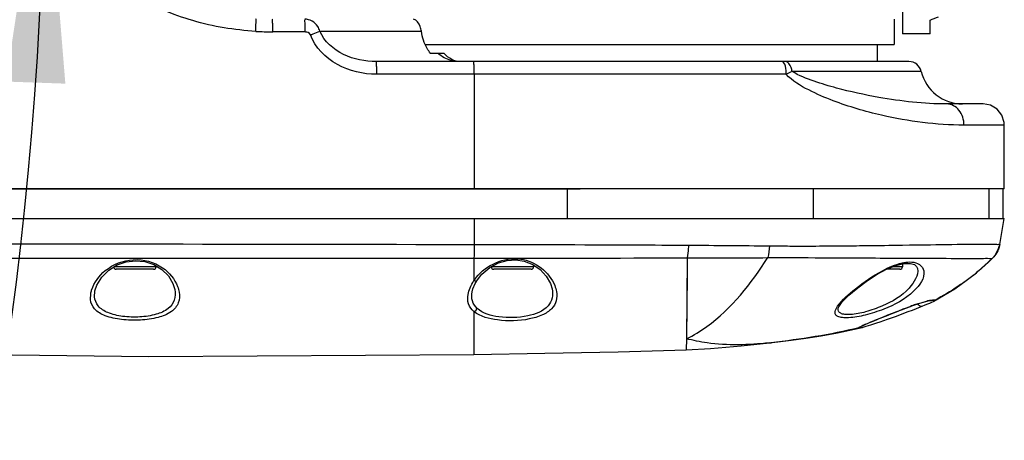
# Model space of a CAD drawing. Header units: millimetres. Extents: x 0 to 12486, y 0 to 8400.
# Tile 70 of 111: x 7293 to 7525, y 1842 to 1941. Entities that reach past the tile are written whole.
import ezdxf

# ---------------------------------------------------------------- set-up
doc = ezdxf.new("R2010")
doc.units = ezdxf.units.MM
doc.header["$LTSCALE"] = 653.4
doc.layers.get('0').update_dxf_attribs({"linetype": 'CONTINUOUS'})
for name, color, linetype in [('304102000211DXF_CONTINUOUS_LINE', 7, 'CONTINUOUS'), ('304102000212DXF_CONTINUOUS_LINE', 7, 'CONTINUOUS'), ('304102000215DXF_CONTINUOUS_LINE', 7, 'CONTINUOUS'), ('304104000694DXF_CONTINUOUS_LINE', 7, 'CONTINUOUS'), ('304105000405DXF_CONTINUOUS_LINE', 7, 'CONTINUOUS'), ('304302000094DXF_CONTINUOUS_LINE', 7, 'CONTINUOUS'), ('501023000054DXF_CONTINUOUS_LINE', 7, 'CONTINUOUS'), ('DRW0004_DXF_DIMENSION', 7, 'CONTINUOUS')]:
    doc.layers.add(name, color=color, linetype=linetype)
doc.styles.get("Standard").update_dxf_attribs({"font": 'txt', "width": 0.7})
doc.dimstyles.new('DIMSTYLE_1', dxfattribs={"dimtxt": 100, "dimasz": 60, "dimexe": 1.5, "dimexo": 0, "dimgap": 2.5, "dimtad": 0, "dimtih": 1, "dimtoh": 1, "dimdec": 1, "dimdsep": 46, "dimtxsty": 'Standard', "dimblk": '_FILLED', "dimblk1": '_FILLED', "dimblk2": '_FILLED', "dimcen": 0.09, "dimclrt": 5, "dimazin": 2, "dimtp": 0.5, "dimtm": 0.5, "dimtfac": 1, "dimtdec": 65535, "dimtofl": 0, "dimtmove": 0, "dimatfit": 3, "dimldrblk": '_FILLED', "dimfxl": 0, "dimtolj": 1, "dimarcsym": 0})

# ---------------------------------------------------------------- blocks, each defined once
blk = doc.blocks.new('*D1')
at = {"layer": 'DRW0004_DXF_DIMENSION', "color": 2, "linetype": 'Continuous'}
for start, end in [(285.87612, 360), (193, 267.29739)]:
    blk.add_arc((6436.31, 1986.42), 862.67, start, end, dxfattribs=at)
for points in [[(7303.89, 1926.21), (7298.98, 1986.42), (7289.9, 1926.7)], [(5618.03, 1736.22), (5595.75, 1792.36), (5604.51, 1732.6)]]:
    blk.add_solid(points, dxfattribs=at)
at = {"layer": 'DRW0004_DXF_DIMENSION', "color": 5, "linetype": 'Continuous', "insert": (6533.97, 1179.3), "char_height": 100, "width": 276.6667, "attachment_point": 2, "line_spacing_factor": 0.9}
blk.add_mtext('167\\fgdt;{\\fgdt;~}', dxfattribs=at)
blk = doc.blocks.new('_FILLED')
at = {"color": 0, "linetype": 'ByBlock'}
blk.add_solid([(0, 0), (-1, 0.1167), (-1, -0.1167)], dxfattribs=at)

msp = doc.modelspace()

# ---------------------------------------------------------------- linework, layer by layer
at = {"layer": '304102000211DXF_CONTINUOUS_LINE', "color": 9, "linetype": 'Continuous'}
for p, q in [((7360.466, 1938.422), (7352.795, 1938.422)), ((7363.911, 1938.565), (7387.839, 1938.565)), ((7473.88, 1928.422), (7377.314, 1928.422)), ((7400.31, 1928.422), (7400.31, 1901.422)), ((7505.734, 1929.114), (7475.264, 1929.114)), ((7525.31, 1916.422), (7515.8, 1916.422))]:
    msp.add_line(p, q, dxfattribs=at)
at = {"layer": '304102000211DXF_CONTINUOUS_LINE', "color": 7, "linetype": 'Continuous'}
for p, q in [((7389.953, 1933.422), (7393.143, 1933.422)), ((7502.814, 1931.422), (7377.192, 1931.422)), ((7520.31, 1921.422), (7511.731, 1921.422)), ((7525.31, 1901.422), (7525.31, 1916.422)), ((7525.31, 1901.422), (7228.31, 1901.422))]:
    msp.add_line(p, q, dxfattribs=at)
msp.add_lwpolyline([(7525.31, 1916.422), (7525.266, 1917.085), (7524.716, 1918.786), (7523.603, 1920.185), (7522.069, 1921.102), (7520.31, 1921.422)], dxfattribs=at)
at = {"layer": '304102000211DXF_CONTINUOUS_LINE', "color": 9, "linetype": 'Continuous'}
msp.add_arc((7352.856, 2007.105), 68.683, 266.58786, 269.94891, dxfattribs=at)
at = {"layer": '304102000211DXF_CONTINUOUS_LINE', "color": 7, "linetype": 'Continuous'}
for centre, radius, start, end in [((7502.815, 1928.422), 3, 13.34236, 90), ((7515.465, 1931.422), 10, 193.34236, 270)]:
    msp.add_arc(centre, radius, start, end, dxfattribs=at)
at = {"layer": '304102000211DXF_CONTINUOUS_LINE', "color": 9, "linetype": 'Continuous'}
for points, knots in [([(7348.768, 1938.544), (7343.773, 1938.837), (7333.807, 1940.479), (7319.881, 1946.438), (7308.332, 1956.451), (7304.734, 1966.48), (7304.734, 1971.422)], [0, 0, 0, 0, 0.2511235, 0.5019907, 0.7520107, 1, 1, 1, 1]), ([(7348.768, 1938.544), (7348.808, 1939.226), (7348.735, 1940.187), (7348.985, 1941.252), (7348.845, 1941.533)], [0, 0, 0, 0, 0.6861001, 1, 1, 1, 1]), ([(7352.795, 1938.422), (7352.795, 1938.805), (7352.775, 1939.489), (7352.808, 1940.492), (7352.676, 1940.955), (7352.765, 1941.422), (7352.687, 1941.422)], [0, 0, 0, 0, 0.3820707, 0.7060587, 0.9227879, 1, 1, 1, 1]), ([(7360.466, 1938.422), (7360.466, 1938.805), (7360.447, 1939.49), (7360.477, 1940.492), (7360.346, 1940.955), (7360.432, 1941.422), (7360.354, 1941.422)], [0, 0, 0, 0, 0.3820174, 0.7059675, 0.9226931, 1, 1, 1, 1]), ([(7363.911, 1938.565), (7363.798, 1938.972), (7363.174, 1940.44), (7361.514, 1941.422), (7360.354, 1941.422)], [0, 0, 0, 0, 0.2669993, 1, 1, 1, 1]), ([(7361.668, 1937.708), (7361.888, 1937.79), (7362.637, 1938.072), (7363.385, 1938.356), (7363.911, 1938.565)], [0, 0, 0, 0, 0.2935487, 1, 1, 1, 1]), ([(7377.314, 1928.422), (7374.129, 1928.422), (7367.688, 1929.82), (7362.772, 1934.755), (7361.668, 1937.708)], [0, 0, 0, 0, 0.5026134, 1, 1, 1, 1]), ([(7377.192, 1931.422), (7374.567, 1931.422), (7369.299, 1932.396), (7364.904, 1936.157), (7363.911, 1938.565)], [0, 0, 0, 0, 0.501904, 1, 1, 1, 1]), ([(7377.314, 1928.422), (7377.314, 1928.805), (7377.295, 1929.49), (7377.321, 1930.492), (7377.193, 1930.956), (7377.27, 1931.422), (7377.192, 1931.422)], [0, 0, 0, 0, 0.3818927, 0.7057543, 0.9224715, 1, 1, 1, 1]), ([(7400.31, 1928.422), (7400.31, 1928.805), (7400.291, 1929.49), (7400.312, 1930.491), (7400.187, 1930.958), (7400.253, 1931.422), (7400.175, 1931.422)], [0, 0, 0, 0, 0.3817058, 0.705435, 0.9221398, 1, 1, 1, 1]), ([(7473.267, 1931.194), (7473.214, 1931.259), (7473.106, 1931.37), (7472.954, 1931.422), (7472.887, 1931.422)], [0, 0, 0, 0, 0.5561846, 1, 1, 1, 1]), ([(7473.88, 1928.422), (7473.88, 1928.712), (7473.823, 1929.649), (7473.68, 1930.677), (7473.267, 1931.194)], [0, 0, 0, 0, 0.3050334, 1, 1, 1, 1]), ([(7475.264, 1929.114), (7475.224, 1929.426), (7475.054, 1930.32), (7474.35, 1931.422), (7473.704, 1931.422)], [0, 0, 0, 0, 0.3271348, 1, 1, 1, 1]), ([(7515.8, 1916.422), (7509.279, 1916.422), (7498.779, 1917.825), (7486.629, 1921.343), (7479.104, 1924.612), (7475.346, 1926.839), (7473.88, 1928.422)], [0, 0, 0, 0, 0.4419885, 0.7113825, 0.8537966, 1, 1, 1, 1]), ([(7511.731, 1921.422), (7506.365, 1921.422), (7497.602, 1922.442), (7487.22, 1924.667), (7480.399, 1926.732), (7476.868, 1928.088), (7475.264, 1929.114)], [0, 0, 0, 0, 0.4290873, 0.70126, 0.8477101, 1, 1, 1, 1]), ([(7515.8, 1916.422), (7515.8, 1917.666), (7515.134, 1920.103), (7512.807, 1921.422), (7511.731, 1921.422)], [0, 0, 0, 0, 0.5360997, 1, 1, 1, 1])]:
    msp.add_open_spline(points, degree=3, knots=knots, dxfattribs=at)
at = {"layer": '304102000211DXF_CONTINUOUS_LINE', "color": 7, "linetype": 'Continuous'}
for points, knots in [([(7387.839, 1938.565), (7387.775, 1938.939), (7387.503, 1940.024), (7386.744, 1941.234), (7385.984, 1941.397)], [0, 0, 0, 0, 0.327806, 1, 1, 1, 1]), ([(7389.953, 1933.422), (7389.688, 1933.748), (7388.639, 1935.3), (7388.08, 1937.14), (7387.839, 1938.565)], [0, 0, 0, 0, 0.225196, 1, 1, 1, 1])]:
    msp.add_open_spline(points, degree=3, knots=knots, dxfattribs=at)
at = {"layer": '304102000211DXF_CONTINUOUS_LINE', "color": 9, "linetype": 'Continuous'}
for points in [[(7361.668, 1937.708), (7361.517, 1938.112), (7360.903, 1938.523), (7360.525, 1938.314)], [(7393.2, 1932.328), (7392.658, 1932.631), (7392.15, 1933.003), (7391.692, 1933.422)], [(7396.607, 1931.422), (7395.432, 1931.422), (7394.226, 1931.755), (7393.2, 1932.328)], [(7475.264, 1929.114), (7474.818, 1928.858), (7474.359, 1928.613), (7473.869, 1928.457)]]:
    msp.add_open_spline(points, degree=3, dxfattribs=at)
at = {"layer": '304102000211DXF_CONTINUOUS_LINE', "color": 7, "linetype": 'Continuous'}
for points in [[(7395.057, 1931.899), (7394.326, 1932.26), (7393.679, 1932.808), (7393.143, 1933.422)], [(7397.065, 1931.422), (7396.377, 1931.422), (7395.675, 1931.595), (7395.057, 1931.899)]]:
    msp.add_open_spline(points, degree=3, dxfattribs=at)
at = {"layer": '304102000212DXF_CONTINUOUS_LINE', "color": 7, "linetype": 'Continuous'}
for p, q in [((7166.409, 1894.422), (7525.31, 1894.422)), ((7524.222, 1888.251), (7525.31, 1894.422)), ((7524.184, 1888.054), (7524.179, 1888.028)), ((7524.222, 1888.25), (7524.184, 1888.054)), ((7400.521, 1879.081), (7401.047, 1879.956)), ((7329.704, 1877.68), (7329.707, 1877.663)), ((7399.819, 1877.128), (7399.82, 1877.134)), ((7418.68, 1877.818), (7418.683, 1877.802)), ((7503.112, 1873.658), (7503.751, 1873.889)), ((7508.256, 1874.694), (7508.6, 1874.857)), ((7508.283, 1875.113), (7508.305, 1875.112)), ((7508.6, 1874.857), (7508.678, 1874.896)), ((7508.678, 1874.896), (7508.677, 1874.896)), ((7502.008, 1873.246), (7503.112, 1873.658)), ((7502.642, 1872.444), (7503.637, 1872.826)), ((7489.981, 1868.29), (7491.79, 1868.722)), ((7491.869, 1868.742), (7491.782, 1868.72))]:
    msp.add_line(p, q, dxfattribs=at)
at = {"layer": '304102000212DXF_CONTINUOUS_LINE', "color": 9, "linetype": 'Continuous'}
for p, q in [((7400.31, 1894.422), (7400.261, 1888.29)), ((7488.671, 1887.977), (7489.673, 1887.988)), ((7501.314, 1888.142), (7502.975, 1888.166)), ((7501.329, 1888.142), (7502.983, 1888.166)), ((7502.983, 1888.166), (7503.406, 1888.172)), ((7503.406, 1888.172), (7503.957, 1888.18)), ((7400.247, 1885.072), (7400.247, 1879.764)), ((7450.559, 1885.116), (7450.346, 1866.063)), ((7487.331, 1885.142), (7487.577, 1885.141)), ((7487.577, 1885.141), (7487.835, 1885.139)), ((7512.747, 1885.013), (7514.11, 1885.008)), ((7522.525, 1885.02), (7522.533, 1885.022)), ((7309.814, 1875.291), (7309.877, 1876.666)), ((7310.772, 1875.953), (7310.849, 1877.298)), ((7400.247, 1872.465), (7400.247, 1862.315)), ((7503.153, 1873.69), (7503.112, 1873.658)), ((7450.346, 1866.063), (7450.31, 1863.42)), ((7470.31, 1865.115), (7470.221, 1865.104))]:
    msp.add_line(p, q, dxfattribs=at)
at = {"layer": '304102000212DXF_CONTINUOUS_LINE', "color": 7, "linetype": 'Continuous'}
for points in [[(7522.533, 1885.022), (7523.147, 1885.735), (7523.979, 1887.317), (7524.179, 1888.028)], [(7314.104, 1882.224), (7316.092, 1883.446), (7318.245, 1884.187), (7320.449, 1884.448), (7322.631, 1884.237), (7324.719, 1883.557)], [(7324.719, 1883.557), (7326.618, 1882.411), (7328.18, 1880.87), (7329.27, 1879.076), (7329.704, 1877.68)], [(7403.97, 1882.856), (7406.03, 1883.943), (7408.087, 1884.517), (7410.096, 1884.644), (7412.117, 1884.34), (7414.105, 1883.565)], [(7414.105, 1883.565), (7415.871, 1882.362), (7417.295, 1880.836), (7418.286, 1879.117), (7418.68, 1877.818)], [(7495.345, 1881.242), (7497.552, 1882.429), (7499.695, 1883.306)], [(7499.695, 1883.306), (7501.642, 1883.783), (7503.163, 1883.822), (7504.127, 1883.548), (7504.643, 1883.109), (7504.833, 1882.622)], [(7508.676, 1874.896), (7513.635, 1877.792), (7518.727, 1881.559), (7522.533, 1885.022)], [(7310.853, 1877.319), (7311.298, 1878.723), (7312.452, 1880.596), (7314.104, 1882.224)], [(7401.048, 1879.956), (7402.114, 1881.282), (7403.97, 1882.856)], [(7486.135, 1873.249), (7486.264, 1873.59), (7487.079, 1874.736), (7488.66, 1876.32), (7490.767, 1878.085), (7493.076, 1879.784), (7495.345, 1881.242)], [(7399.82, 1877.134), (7399.991, 1877.826), (7400.521, 1879.081)], [(7503.637, 1872.826), (7504.614, 1873.207), (7505.56, 1873.582), (7507.041, 1874.18)], [(7503.751, 1873.889), (7505.391, 1874.437), (7506.774, 1874.831), (7507.676, 1875.033)], [(7507.041, 1874.18), (7507.735, 1874.468), (7508.256, 1874.694)], [(7507.676, 1875.033), (7508.166, 1875.105), (7508.268, 1875.112)], [(7492.03, 1869.187), (7492.321, 1869.323), (7492.667, 1869.479), (7493.068, 1869.655), (7493.519, 1869.85), (7494.02, 1870.063), (7494.567, 1870.293), (7495.159, 1870.538), (7495.792, 1870.798), (7496.463, 1871.071), (7497.168, 1871.356), (7497.904, 1871.651), (7498.668, 1871.954), (7499.458, 1872.265), (7500.278, 1872.584), (7501.128, 1872.912), (7502.008, 1873.246)], [(7492.73, 1868.981), (7493.268, 1869.143), (7493.873, 1869.332), (7494.543, 1869.548), (7495.274, 1869.789), (7496.061, 1870.056), (7496.9, 1870.345), (7497.785, 1870.656), (7498.709, 1870.986), (7499.666, 1871.333), (7500.646, 1871.694), (7501.642, 1872.065), (7502.642, 1872.444)], [(7491.478, 1868.9), (7491.475, 1868.898), (7491.51, 1868.92), (7491.621, 1868.982), (7491.796, 1869.073), (7492.03, 1869.187)], [(7469.881, 1865.064), (7471.876, 1865.299), (7475.016, 1865.695), (7478.475, 1866.175), (7482.107, 1866.743), (7485.945, 1867.436), (7489.981, 1868.29)], [(7491.869, 1868.742), (7492.264, 1868.848), (7492.73, 1868.981)], [(7169.922, 1865.296), (7246.246, 1862.838), (7323.586, 1861.834), (7400.247, 1862.315)], [(7450.31, 1863.422), (7456.007, 1863.716), (7463.232, 1864.352), (7469.904, 1865.067)], [(7400.247, 1862.315), (7416.977, 1862.615), (7434.22, 1862.997), (7450.31, 1863.422)]]:
    msp.add_lwpolyline(points, dxfattribs=at)
at = {"layer": '304102000212DXF_CONTINUOUS_LINE', "color": 9, "linetype": 'Continuous'}
msp.add_lwpolyline([(7450.559, 1885.116), (7450.502, 1879.586), (7450.455, 1875.186), (7450.414, 1871.557), (7450.378, 1868.511), (7450.346, 1866.063)], dxfattribs=at)
for centre, radius, start, end in [((7405.72, 24040.166), 22155.094, 269.9858441, 270.1159572), ((7446.801, 6294.244), 4409.126, 270.048834, 270.29519), ((7409.65, 1873.469), 11.317, 141.6828, 146.20085), ((7521.636, 1823.731), 53.269, 108.93218, 110.30145), ((7510.976, 1859.388), 16.033, 101.96728, 103.57157), ((7503.198, 1845.176), 26.501, 114.43024, 115.2238), ((7509.832, 1830.582), 42.532, 113.81086, 114.43522), ((7489.323, 1878.642), 10.222, 283.08088, 283.93451), ((7460.089, 1955.956), 91.414, 276.1434, 276.41963), ((7461.859, 1934.834), 70.23, 276.57783, 276.838)]:
    msp.add_arc(centre, radius, start, end, dxfattribs=at)
for points in [[(7253.973, 1888.485), (7302.736, 1888.439), (7351.499, 1888.378), (7400.261, 1888.29)], [(7450.832, 1888.115), (7457.199, 1888.067), (7463.566, 1888.034), (7469.933, 1887.96)], [(7469.933, 1887.96), (7469.873, 1887.023), (7469.752, 1886.082), (7469.516, 1885.173)], [(7524.179, 1888.028), (7523.937, 1886.909), (7523.34, 1885.823), (7522.525, 1885.02)], [(7248.288, 1885.042), (7298.941, 1885.049), (7349.594, 1885.056), (7400.247, 1885.072)], [(7399.317, 1878.041), (7399.566, 1878.644), (7399.884, 1879.222), (7400.247, 1879.764)], [(7400.247, 1879.764), (7400.512, 1879.69), (7401.087, 1879.682), (7401.05, 1879.955)], [(7419.299, 1878.591), (7419.477, 1878.135), (7419.616, 1877.661), (7419.699, 1877.179)], [(7309.877, 1876.666), (7309.928, 1876.963), (7310.002, 1877.257), (7310.093, 1877.545)], [(7330.351, 1878.34), (7330.508, 1877.919), (7330.631, 1877.483), (7330.708, 1877.04)], [(7398.858, 1876.494), (7398.95, 1877.024), (7399.112, 1877.544), (7399.317, 1878.041)], [(7505.776, 1873.669), (7505.452, 1873.545), (7505.088, 1873.97), (7504.936, 1874.281)], [(7507.651, 1875.073), (7507.907, 1875.127), (7508.164, 1875.175), (7508.423, 1875.205)], [(7508.987, 1875.187), (7508.777, 1875.077), (7508.472, 1874.966), (7508.28, 1875.105)], [(7400.247, 1872.465), (7400.53, 1872.54), (7400.92, 1872.814), (7400.854, 1873.1)], [(7485.424, 1872.499), (7485.506, 1872.946), (7485.75, 1873.356), (7486.008, 1873.729)], [(7491.037, 1868.637), (7484.232, 1866.961), (7477.271, 1865.925), (7470.31, 1865.115)]]:
    msp.add_open_spline(points, degree=3, dxfattribs=at)
for points, knots in [([(7400.261, 1888.29), (7400.264, 1887.992), (7400.269, 1886.919), (7400.264, 1885.847), (7400.247, 1885.072)], [0, 0, 0, 0, 0.2772939, 1, 1, 1, 1]), ([(7400.261, 1888.29), (7412.928, 1888.267), (7429.785, 1888.24), (7446.641, 1888.147), (7450.832, 1888.115)], [0, 0, 0, 0, 0.7514119, 1, 1, 1, 1]), ([(7450.832, 1888.115), (7450.821, 1887.841), (7450.771, 1886.839), (7450.676, 1885.837), (7450.559, 1885.116)], [0, 0, 0, 0, 0.2727113, 1, 1, 1, 1]), ([(7469.933, 1887.96), (7471.539, 1887.942), (7477.785, 1887.895), (7484.031, 1887.93), (7488.671, 1887.977)], [0, 0, 0, 0, 0.2571123, 1, 1, 1, 1]), ([(7489.673, 1887.988), (7490.685, 1887.998), (7494.571, 1888.044), (7498.456, 1888.1), (7501.329, 1888.142)], [0, 0, 0, 0, 0.2605583, 1, 1, 1, 1]), ([(7503.957, 1888.18), (7505.28, 1888.199), (7509.943, 1888.265), (7514.606, 1888.329), (7517.947, 1888.356)], [0, 0, 0, 0, 0.2836699, 1, 1, 1, 1]), ([(7517.947, 1888.356), (7518.47, 1888.36), (7520.169, 1888.371), (7521.868, 1888.38), (7523.044, 1888.354)], [0, 0, 0, 0, 0.3080297, 1, 1, 1, 1]), ([(7523.044, 1888.354), (7523.337, 1888.348), (7523.57, 1888.262), (7524.24, 1888.351), (7524.222, 1888.251)], [0, 0, 0, 0, 0.7415592, 1, 1, 1, 1]), ([(7400.772, 1880.485), (7403.118, 1883.456), (7411.117, 1887.172), (7418.062, 1881.749), (7419.299, 1878.591)], [0, 0, 0, 0, 0.5273905, 1, 1, 1, 1]), ([(7310.093, 1877.545), (7310.653, 1879.318), (7313.332, 1882.917), (7319.874, 1885.484), (7326.784, 1883.656), (7329.687, 1880.11), (7330.351, 1878.34)], [0, 0, 0, 0, 0.218578, 0.4965097, 0.7777867, 1, 1, 1, 1]), ([(7450.346, 1866.063), (7452.037, 1866.859), (7459.861, 1871.617), (7465.595, 1879.105), (7469.516, 1885.173)], [0, 0, 0, 0, 0.2055506, 1, 1, 1, 1]), ([(7469.516, 1885.173), (7471.046, 1885.177), (7476.984, 1885.187), (7482.922, 1885.165), (7487.331, 1885.142)], [0, 0, 0, 0, 0.2576221, 1, 1, 1, 1]), ([(7487.835, 1885.139), (7490.192, 1885.127), (7498.496, 1885.076), (7506.801, 1885.032), (7512.747, 1885.013)], [0, 0, 0, 0, 0.2838977, 1, 1, 1, 1]), ([(7496.558, 1882.097), (7498.021, 1882.879), (7500.63, 1884.044), (7503.727, 1884.3), (7504.849, 1883.821)], [0, 0, 0, 0, 0.5764042, 1, 1, 1, 1]), ([(7504.849, 1883.821), (7505.051, 1883.735), (7505.747, 1883.36), (7506.217, 1882.605), (7506.31, 1882.046)], [0, 0, 0, 0, 0.2798913, 1, 1, 1, 1]), ([(7522.525, 1885.02), (7521.512, 1884.021), (7517.386, 1880.247), (7512.68, 1877.116), (7508.987, 1875.187)], [0, 0, 0, 0, 0.2545512, 1, 1, 1, 1]), ([(7514.11, 1885.008), (7516.072, 1885.003), (7518.638, 1884.943), (7521.43, 1885.04), (7522.284, 1884.969), (7522.525, 1885.02)], [0, 0, 0, 0, 0.6995055, 0.9120358, 1, 1, 1, 1]), ([(7506.31, 1882.046), (7506.6, 1880.315), (7503.354, 1876.015), (7498.109, 1873.351), (7492.734, 1871.586), (7489.431, 1870.977), (7487.252, 1870.98), (7486.158, 1871.181), (7485.418, 1871.724), (7485.381, 1872.266), (7485.424, 1872.499)], [0, 0, 0, 0, 0.2014904, 0.5191199, 0.6948235, 0.8460063, 0.9027123, 0.9440239, 0.9728199, 1, 1, 1, 1]), ([(7486.008, 1873.729), (7487.115, 1875.327), (7490.641, 1878.264), (7494.298, 1880.889), (7496.558, 1882.097)], [0, 0, 0, 0, 0.4313414, 1, 1, 1, 1]), ([(7504.831, 1882.634), (7505.122, 1880.98), (7502.474, 1876.828), (7497.666, 1874.094), (7492.811, 1872.352), (7489.794, 1871.739), (7487.799, 1871.736), (7486.784, 1871.935), (7486.114, 1872.485), (7486.092, 1873.004), (7486.132, 1873.233)], [0, 0, 0, 0, 0.2082067, 0.5217375, 0.6949759, 0.8444592, 0.9006116, 0.9416769, 0.9710652, 1, 1, 1, 1]), ([(7330.708, 1877.04), (7330.852, 1876.202), (7330.805, 1874.356), (7328.792, 1872.07), (7325.516, 1870.865), (7321.507, 1870.321), (7317.278, 1870.444), (7313.564, 1871.202), (7310.705, 1872.715), (7309.892, 1874.489), (7309.814, 1875.291)], [0, 0, 0, 0, 0.0959994, 0.19455, 0.3228526, 0.4821212, 0.6496843, 0.7970851, 0.909092, 1, 1, 1, 1]), ([(7329.707, 1877.663), (7329.851, 1876.848), (7329.857, 1875.092), (7328.09, 1872.826), (7325.079, 1871.614), (7321.41, 1871.078), (7317.537, 1871.2), (7314.127, 1871.945), (7311.512, 1873.472), (7310.83, 1875.179), (7310.772, 1875.953)], [0, 0, 0, 0, 0.1003422, 0.2005682, 0.3275598, 0.4841393, 0.6487519, 0.7939973, 0.9059145, 1, 1, 1, 1]), ([(7400.247, 1872.465), (7399.679, 1872.939), (7398.741, 1874.208), (7398.732, 1875.767), (7398.858, 1876.494)], [0, 0, 0, 0, 0.5003265, 1, 1, 1, 1]), ([(7401.027, 1873.181), (7400.505, 1873.656), (7399.67, 1874.925), (7399.694, 1876.418), (7399.819, 1877.128)], [0, 0, 0, 0, 0.4945967, 1, 1, 1, 1]), ([(7419.699, 1877.179), (7419.822, 1876.463), (7419.827, 1874.951), (7418.576, 1872.873), (7416.233, 1871.448), (7411.927, 1870.249), (7406.391, 1870.121), (7401.762, 1871.197), (7400.247, 1872.465)], [0, 0, 0, 0, 0.0924569, 0.1843173, 0.2948549, 0.4328172, 0.7486844, 1, 1, 1, 1]), ([(7418.683, 1877.802), (7418.806, 1877.105), (7418.846, 1875.656), (7417.272, 1872.726), (7412.378, 1871.017), (7406.649, 1870.865), (7402.372, 1871.957), (7401.027, 1873.181)], [0, 0, 0, 0, 0.0974168, 0.1923694, 0.4372877, 0.7498136, 1, 1, 1, 1]), ([(7504.353, 1874.118), (7504.629, 1874.212), (7505.573, 1874.526), (7506.529, 1874.809), (7507.213, 1874.973)], [0, 0, 0, 0, 0.2931273, 1, 1, 1, 1]), ([(7508.726, 1875.228), (7508.657, 1875.191), (7508.516, 1875.124), (7508.362, 1875.085), (7508.285, 1875.082)], [0, 0, 0, 0, 0.4996615, 1, 1, 1, 1]), ([(7508.423, 1875.205), (7508.478, 1875.212), (7508.579, 1875.222), (7508.68, 1875.227), (7508.726, 1875.228)], [0, 0, 0, 0, 0.5446116, 1, 1, 1, 1]), ([(7508.826, 1874.979), (7508.804, 1874.965), (7508.754, 1874.937), (7508.704, 1874.91), (7508.678, 1874.896)], [0, 0, 0, 0, 0.466413, 1, 1, 1, 1]), ([(7508.726, 1875.228), (7508.739, 1875.228), (7508.766, 1875.228), (7508.792, 1875.228), (7508.805, 1875.227)], [0, 0, 0, 0, 0.5194859, 1, 1, 1, 1]), ([(7508.805, 1875.227), (7508.834, 1875.226), (7508.885, 1875.222), (7508.935, 1875.211), (7508.955, 1875.204)], [0, 0, 0, 0, 0.5710019, 1, 1, 1, 1]), ([(7508.987, 1875.187), (7509.009, 1875.17), (7508.985, 1875.041), (7508.885, 1875.014), (7508.826, 1874.979)], [0, 0, 0, 0, 0.2862277, 1, 1, 1, 1]), ([(7508.955, 1875.204), (7508.961, 1875.201), (7508.972, 1875.196), (7508.983, 1875.19), (7508.987, 1875.187)], [0, 0, 0, 0, 0.5332207, 1, 1, 1, 1]), ([(7492.661, 1869.494), (7493.349, 1869.798), (7496.822, 1871.258), (7500.326, 1872.645), (7503.153, 1873.69)], [0, 0, 0, 0, 0.1998198, 1, 1, 1, 1]), ([(7501.552, 1873.07), (7500.956, 1872.817), (7498.693, 1871.873), (7496.412, 1870.967), (7494.715, 1870.353)], [0, 0, 0, 0, 0.2639716, 1, 1, 1, 1]), ([(7491.037, 1868.637), (7491.04, 1868.734), (7491.45, 1868.886), (7491.687, 1869.047), (7491.905, 1869.15)], [0, 0, 0, 0, 0.2859947, 1, 1, 1, 1]), ([(7491.208, 1868.606), (7491.165, 1868.601), (7491.113, 1868.588), (7491.036, 1868.619), (7491.037, 1868.637)], [0, 0, 0, 0, 0.7082033, 1, 1, 1, 1]), ([(7491.037, 1868.637), (7491.122, 1868.658), (7491.291, 1868.714), (7491.449, 1868.802), (7491.518, 1868.86)], [0, 0, 0, 0, 0.4947844, 1, 1, 1, 1]), ([(7491.636, 1868.685), (7491.554, 1868.667), (7491.413, 1868.636), (7491.269, 1868.612), (7491.208, 1868.606)], [0, 0, 0, 0, 0.5763549, 1, 1, 1, 1]), ([(7469.872, 1865.066), (7465.013, 1864.543), (7458.373, 1864.34), (7451.945, 1865.641), (7450.346, 1866.063)], [0, 0, 0, 0, 0.7471871, 1, 1, 1, 1])]:
    msp.add_open_spline(points, degree=3, knots=knots, dxfattribs=at)
at = {"layer": '304102000215DXF_CONTINUOUS_LINE', "color": 7, "linetype": 'Continuous'}
for p in [(7499.31, 1941.422), (7388.771, 1935.422)]:
    msp.add_line(p, (7499.31, 1935.422), dxfattribs=at)
at = {"layer": '304104000694DXF_CONTINUOUS_LINE', "color": 7, "linetype": 'Continuous'}
for p, q in [((7501.31, 1944.422), (7501.31, 1937.922)), ((7507.81, 1937.922), (7507.81, 1941.189)), ((7507.81, 1937.922), (7501.31, 1937.922))]:
    msp.add_line(p, q, dxfattribs=at)
msp.add_ellipse((7490.31, 1986.422), major_axis=(0, 48.5), ratio=1, start_param=-2.7724406, end_param=-2.7286085, dxfattribs=at)
at = {"layer": '304105000405DXF_CONTINUOUS_LINE', "color": 7, "linetype": 'Continuous'}
for p, q in [((7229.821, 1901.422), (7425.289, 1901.422)), ((7524.993, 1901.422), (7524.993, 1894.422)), ((7229.741, 1894.422), (7423.26, 1894.422))]:
    msp.add_line(p, q, dxfattribs=at)
at = {"layer": '304105000405DXF_CONTINUOUS_LINE', "color": 9, "linetype": 'Continuous'}
for p, q in [((7422.31, 1894.422), (7422.31, 1901.422)), ((7480.31, 1894.422), (7480.31, 1901.422)), ((7521.691, 1901.422), (7521.691, 1894.422))]:
    msp.add_line(p, q, dxfattribs=at)
at = {"layer": '304302000094DXF_CONTINUOUS_LINE', "color": 7, "linetype": 'Continuous'}
msp.add_line((7495.31, 1935.422), (7495.31, 1931.422), dxfattribs=at)
at = {"layer": '501023000054DXF_CONTINUOUS_LINE', "color": 7, "linetype": 'Continuous'}
for p, q in [((7325.31, 1883.2), (7325.31, 1883.022)), ((7414.31, 1883.425), (7414.31, 1883.022)), ((7501.31, 1883.702), (7501.31, 1883.022)), ((7324.71, 1882.422), (7315.91, 1882.422)), ((7404.31, 1883.035), (7404.31, 1883.022)), ((7413.71, 1882.422), (7404.91, 1882.422)), ((7500.71, 1882.422), (7497.54, 1882.422))]:
    msp.add_line(p, q, dxfattribs=at)
at = {"layer": '501023000054DXF_CONTINUOUS_LINE', "color": 9, "linetype": 'Continuous'}
for p, q in [((7325.31, 1883.022), (7315.31, 1883.022)), ((7414.31, 1883.022), (7404.31, 1883.022)), ((7501.31, 1883.022), (7499.001, 1883.022))]:
    msp.add_line(p, q, dxfattribs=at)
at = {"layer": '501023000054DXF_CONTINUOUS_LINE', "color": 7, "linetype": 'Continuous'}
for centre, start, end in [((7315.91, 1883.022), 180, 270), ((7324.71, 1883.022), 270, 360), ((7404.91, 1883.022), 180, 270), ((7413.71, 1883.022), 270, 360), ((7500.71, 1883.022), 270, 360)]:
    msp.add_arc(centre, 0.6, start, end, dxfattribs=at)

# ---------------------------------------------------------------- dimensions: what is measured, and where the dimension line sits
at = {"layer": 'DRW0004_DXF_DIMENSION', "color": 2, "linetype": 'Continuous'}
dim = msp.add_angular_dim_2l(base=(6533.967, 1129.298), line1=((5604.157, 1794.304), (5595.752, 1792.364)), line2=((7290.352, 1986.422), (7298.979, 1986.422)), dimstyle='DIMSTYLE_1', dxfattribs=at)
dim.commit()
dim.dimension.update_dxf_attribs({"geometry": '*D1', "text_midpoint": (6533.967, 1129.298), "dimtype": 162})

doc.saveas('drawing.dxf')
